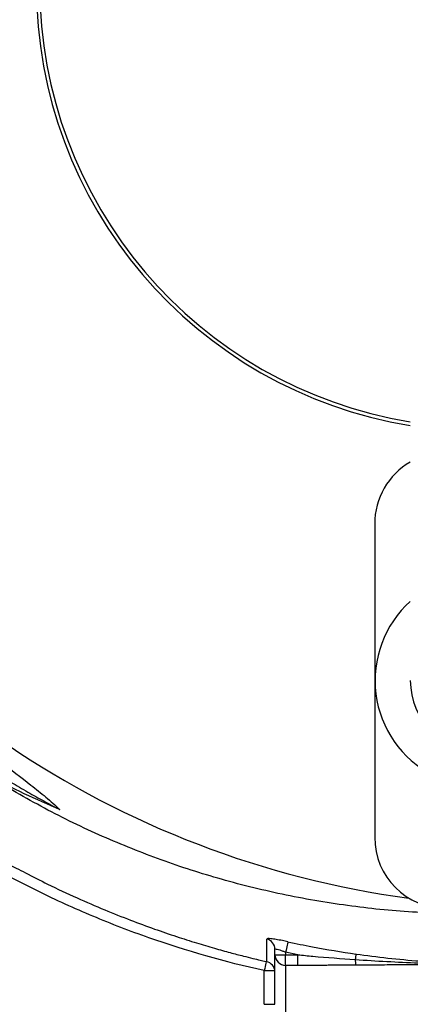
# Model space of a CAD drawing. Header units: millimetres. Extents: x 2251 to 4619, y 1142 to 5848.
# Tile 14 of 24: x 3011 to 3231, y 4090 to 4643. Entities that reach past the tile are written whole.
import ezdxf

# ---------------------------------------------------------------- set-up
doc = ezdxf.new("R2010")
doc.units = ezdxf.units.MM
doc.header["$LTSCALE"] = 2

msp = doc.modelspace()

# ---------------------------------------------------------------- linework, layer by layer
at = {"color": 7, "linetype": 'Continuous', "lineweight": 25}
for p, q in [((3210.69, 4360.25), (3210.69, 4184.25)), ((3154.69, 4118.3), (3154.69, 4121.29)), ((3154.69, 4118.3), (3160.69, 4118.3)), ((3154.69, 4090.48), (3154.69, 4118.3)), ((3167.53, 4118.3), (3160.69, 4119.75)), ((3160.69, 4119.75), (3160.69, 4118.3)), ((3160.69, 4112.32), (3160.69, 4118.3)), ((3160.69, 4118.3), (3167.53, 4118.3)), ((3167.53, 4112.32), (3167.53, 4118.3)), ((3150.03, 4114.61), (3150.03, 4114.52)), ((3148.69, 4090.48), (3148.69, 4109.39)), ((3167.53, 4112.32), (3160.69, 4112.32)), ((3160.69, 4112.32), (3160.69, 4084.41)), ((3148.69, 4090.48), (3154.69, 4090.48))]:
    msp.add_line(p, q, dxfattribs=at)
at = {"color": 8, "linetype": 'Continuous', "lineweight": 25}
msp.add_line((3148.69, 4109.39), (3154.64, 4109.39), dxfattribs=at)
at = {"color": 7, "linetype": 'Continuous', "lineweight": 25, "flags": 128}
for points in [[(3161.97, 4125.58), (3161.92, 4125.37), (3161.84, 4124.98), (3161.71, 4124.4), (3161.55, 4123.68), (3161.36, 4122.81), (3161.15, 4121.85), (3160.92, 4120.82), (3160.69, 4119.75)], [(3200.21, 4118.71), (3200.19, 4118.59), (3200.16, 4118.39), (3200.12, 4118.1), (3200.07, 4117.73), (3200.01, 4117.3), (3199.94, 4116.79), (3199.86, 4116.23), (3199.77, 4115.61)]]:
    msp.add_lwpolyline(points, dxfattribs=at)
at = {"color": 8, "linetype": 'Continuous', "lineweight": 25, "flags": 128}
msp.add_lwpolyline([(3149.83, 4114.54), (3149.78, 4114.31), (3149.62, 4113.58), (3149.42, 4112.69), (3149.19, 4111.66), (3148.95, 4110.55), (3148.69, 4109.39)], dxfattribs=at)
at = {"color": 7, "linetype": 'Continuous', "lineweight": 25}
for centre, radius, start, end in [((3270.69, 4662.25), 250, 180, 260.7931), ((3270.69, 4662.25), 248, 180, 260.7182), ((3270.69, 4662.25), 693, 181.57108, 267.02226), ((3299.85, 4671.44), 526, 209.3832, 262.3487), ((3250.69, 4360.25), 40, 120, 180), ((3270.69, 4272.25), 59.8, 131.9828, 242.5), ((3270.69, 4272.25), 40, 180, 0), ((3250.69, 4184.25), 40, 180, 270), ((3270.69, 4662.25), 651, 230.0922, 249.9078), ((3270.69, 4662.25), 655, 230.09164, 249.90836), ((3270.69, 4662.25), 688, 230.06217, 249.93742), ((3148.71, 4121.28), 5.98, 0.0994, 76.5401), ((3160.68, 4118.31), 5.99, 180.1093, 270.1093), ((3148.69, 4108.57), 6, 2.4611, 77.1727), ((3210.67, 4115.37), 10.9, 178.7051, 195.5283)]:
    msp.add_arc(centre, radius, start, end, dxfattribs=at)
msp.add_ellipse((3299.85, 4864.22), major_axis=(0, 719.45), ratio=0.963433, start_param=2.684346, end_param=2.747955, dxfattribs=at)
for points, knots in [([(3148.69, 4109.39), (3126.67, 4114.26), (3105.07, 4120.43), (3073.32, 4131.56), (3062.84, 4135.59), (3047.28, 4142.11), (3042.12, 4144.37), (3031.86, 4149.03), (3026.77, 4151.44), (3001.57, 4163.83), (2982.16, 4174.84), (2944.83, 4199.04), (2926.9, 4212.22), (2901.13, 4233.62), (2892.72, 4241.03), (2880.4, 4252.56), (2876.34, 4256.48), (2868.35, 4264.41), (2864.43, 4268.43), (2845.16, 4288.76), (2830.82, 4305.81), (2804.23, 4341.46), (2791.98, 4360.06), (2778.02, 4384.3), (2775.29, 4389.2), (2769.97, 4399.09), (2767.38, 4404.09), (2759.82, 4419.22), (2755.11, 4429.4), (2741.92, 4460.25), (2734.4, 4481.2), (2721.86, 4523.87), (2716.83, 4545.59), (2712.14, 4573.23), (2711.29, 4578.78), (2710.13, 4587.14), (2709.76, 4589.94), (2709.07, 4595.53), (2708.74, 4598.33), (2707.22, 4612.32), (2706.34, 4623.52), (2704.7, 4657.14), (2704.94, 4679.59), (2706.93, 4707.69), (2707.41, 4713.31), (2708.53, 4724.5), (2709.18, 4730.07), (2711.36, 4746.73), (2713.14, 4757.76), (2719.43, 4790.6), (2724.91, 4812.18), (2735.04, 4844.08), (2738.74, 4854.63), (2744.77, 4870.34), (2746.87, 4875.56), (2751.22, 4885.95), (2753.48, 4891.12), (2765.12, 4916.76), (2775.63, 4936.65), (2787.34, 4955.93)], [0, 0, 0, 0, 0.0625, 0.0625, 0.09375, 0.09375, 0.109375, 0.109375, 0.125, 0.125, 0.1875, 0.1875, 0.25, 0.25, 0.28125, 0.28125, 0.296875, 0.296875, 0.3125, 0.3125, 0.375, 0.375, 0.4375, 0.4375, 0.453125, 0.453125, 0.46875, 0.46875, 0.5, 0.5, 0.5625, 0.5625, 0.625, 0.625, 0.640625, 0.640625, 0.648437, 0.648437, 0.65625, 0.65625, 0.6875, 0.6875, 0.75, 0.75, 0.765625, 0.765625, 0.78125, 0.78125, 0.8125, 0.8125, 0.875, 0.875, 0.90625, 0.90625, 0.921875, 0.921875, 0.9375, 0.9375, 1, 1, 1, 1]), ([(2792.46, 4952.83), (2789.08, 4947.13), (2782.31, 4935.72), (2772.92, 4918.15), (2764.11, 4900.25), (2754.6, 4879.02), (2744.84, 4854.34), (2735.36, 4826.08), (2727.32, 4797.09), (2720.81, 4767.46), (2715.88, 4737.25), (2712.66, 4707.34), (2711.08, 4677.85), (2711.02, 4648.73), (2712.49, 4619.54), (2715.54, 4589.79), (2720.3, 4559.66), (2726.84, 4529.28), (2735.12, 4499.01), (2745.2, 4468.97), (2757.08, 4439.28), (2770.5, 4410.58), (2785.38, 4382.95), (2801.6, 4356.44), (2819.44, 4330.62), (2838.89, 4305.61), (2859.93, 4281.52), (2882.09, 4258.88), (2905.27, 4237.73), (2929.37, 4218.09), (2954.73, 4199.6), (2981.43, 4182.55), (3001.55, 4170.76), (3012.9, 4165.21), (3014.68, 4164.34)], [0, 0, 0, 0, 0.021642, 0.043284, 0.065035, 0.086787, 0.11921, 0.151655, 0.184077, 0.217365, 0.250679, 0.283967, 0.31553, 0.347092, 0.379001, 0.410909, 0.444709, 0.478535, 0.512336, 0.547119, 0.58193, 0.616713, 0.650512, 0.684338, 0.718137, 0.752918, 0.787726, 0.822507, 0.856312, 0.890142, 0.923947, 0.958735, 0.993552, 1, 1, 1, 1]), ([(2836.92, 4411.22), (2838.99, 4407.37), (2846.72, 4392.94), (2862.25, 4369.16), (2883.34, 4340.04), (2904.77, 4314.42), (2925.85, 4291.95), (2946.15, 4272.25), (2965.59, 4254.97), (2983.88, 4239.88), (3000.75, 4226.63), (3014.91, 4215.73), (3026.16, 4206.91), (3031.38, 4202.16), (3033.99, 4199.79)], [0, 0, 0, 0, 0.044896, 0.168274, 0.291529, 0.41438, 0.511255, 0.608188, 0.705076, 0.778604, 0.852133, 0.925835, 0.962948, 1, 1, 1, 1]), ([(2943.73, 4259.81), (2944.54, 4259.14), (2946.15, 4257.81), (2948.57, 4255.82), (2951.01, 4253.85), (2953.47, 4251.89), (2955.93, 4249.95), (2958.41, 4248.02), (2960.9, 4246.11), (2963.4, 4244.21), (2965.92, 4242.33), (2968.45, 4240.47), (2970.99, 4238.62), (2973.54, 4236.78), (2976.11, 4234.96), (2980.83, 4231.66), (2987.78, 4226.94), (2997.03, 4220.96), (3006.42, 4215.17), (3014.24, 4210.58), (3020.42, 4207.09), (3024.92, 4204.61), (3029.44, 4202.17), (3032.48, 4200.58), (3033.99, 4199.79)], [0, 0, 0, 0, 0.0289947, 0.0579823, 0.0869639, 0.1159407, 0.1449138, 0.1738846, 0.202854, 0.2318233, 0.2607937, 0.2897664, 0.3187425, 0.3477231, 0.3767096, 0.4057029, 0.5071482, 0.6085456, 0.7099455, 0.8113982, 0.8585678, 0.9057213, 0.9528637, 1, 1, 1, 1]), ([(3270.69, 4141.32), (3258.51, 4141.42), (3234.14, 4141.62), (3197.46, 4145.22), (3160.87, 4151.34), (3125.16, 4160.08), (3090.73, 4171.15), (3057.52, 4184.5), (3025.01, 4200.11), (3004.23, 4212.49), (2993.84, 4218.68)], [0, 0, 0, 0, 0.12552, 0.25104, 0.379214, 0.507389, 0.629316, 0.751243, 0.875621, 1, 1, 1, 1]), ([(3014.65, 4164.28), (3018.75, 4162.16), (3028.21, 4157.29), (3043.05, 4150.39), (3058.6, 4143.65), (3073.13, 4137.85), (3086.58, 4132.87), (3098.93, 4128.64), (3110.15, 4125.06), (3120.24, 4122.07), (3129.09, 4119.61), (3136.3, 4117.72), (3141.9, 4116.32), (3146.09, 4115.32), (3148.64, 4114.72), (3149.83, 4114.45), (3149.98, 4114.42)], [0, 0, 0, 0, 0.1025994, 0.2361604, 0.3584403, 0.4695804, 0.5697548, 0.6591738, 0.7381045, 0.806905, 0.8658688, 0.9143522, 0.9500731, 0.9766087, 0.996995, 1, 1, 1, 1]), ([(3161.97, 4125.58), (3160.94, 4125.8), (3158.62, 4126.29), (3155.26, 4126.9), (3152.41, 4127.29), (3150.47, 4127.4), (3150.23, 4127.2), (3150.11, 4127.09)], [0, 0, 0, 0, 0.168182, 0.377579, 0.584248, 0.791945, 1, 1, 1, 1]), ([(3161.97, 4125.58), (3166.54, 4124.61), (3179.22, 4121.92), (3192.02, 4119.96), (3200.21, 4118.71)], [0, 0, 0, 0, 0.361067, 1, 1, 1, 1]), ([(3154.69, 4121.29), (3154.75, 4121.39), (3154.87, 4121.6), (3155.86, 4121.48), (3157.32, 4121.08), (3159.02, 4120.46), (3160.17, 4119.97), (3160.69, 4119.75)], [0, 0, 0, 0, 0.203597, 0.406328, 0.611529, 0.824963, 1, 1, 1, 1]), ([(3167.53, 4118.3), (3170.37, 4118.02), (3181.1, 4116.97), (3191.86, 4116.19), (3199.77, 4115.61)], [0, 0, 0, 0, 0.264216, 1, 1, 1, 1]), ([(3200.21, 4118.71), (3206.18, 4117.92), (3218.14, 4116.34), (3236.86, 4114.64), (3256.34, 4113.52), (3278.28, 4113.29), (3301.72, 4114.34), (3323.2, 4116.32), (3336.34, 4118.07), (3341.17, 4118.71)], [0, 0, 0, 0, 0.127696, 0.255421, 0.39886, 0.542133, 0.719376, 0.896664, 1, 1, 1, 1]), ([(3199.77, 4115.61), (3205.67, 4115.21), (3211.58, 4114.85), (3223.39, 4114.23), (3229.3, 4113.97), (3241.12, 4113.53), (3247.03, 4113.37), (3258.86, 4113.14), (3264.78, 4113.08), (3276.61, 4113.08), (3282.53, 4113.14), (3294.35, 4113.37), (3300.26, 4113.53), (3312.08, 4113.97), (3317.99, 4114.23), (3329.8, 4114.85), (3335.71, 4115.21), (3341.61, 4115.61)], [0, 0, 0, 0, 0.125, 0.125, 0.25, 0.25, 0.375, 0.375, 0.5, 0.5, 0.625, 0.625, 0.75, 0.75, 0.875, 0.875, 1, 1, 1, 1]), ([(3341.21, 4112.45), (3340.15, 4112.45), (3337.96, 4112.47), (3334.6, 4112.49), (3331.08, 4112.51), (3327.39, 4112.53), (3322.01, 4112.56), (3314.85, 4112.59), (3303.09, 4112.64), (3291.27, 4112.68), (3279.5, 4112.71), (3270.67, 4112.72), (3261.85, 4112.71), (3250.09, 4112.68), (3238.26, 4112.64), (3226.52, 4112.59), (3218.54, 4112.55), (3211.6, 4112.52), (3205.73, 4112.48), (3201.97, 4112.46), (3200.17, 4112.45)], [0, 0, 0, 0, 0.022719, 0.046582, 0.071589, 0.09774, 0.125036, 0.186114, 0.250071, 0.375092, 0.437604, 0.500132, 0.562638, 0.62512, 0.750066, 0.813982, 0.875017, 0.919854, 0.961514, 1, 1, 1, 1]), ([(3200.17, 4112.45), (3199.03, 4112.44), (3196.78, 4112.42), (3193.44, 4112.4), (3190.18, 4112.38), (3187, 4112.37), (3183.48, 4112.35), (3179.64, 4112.34), (3175.5, 4112.33), (3171.47, 4112.32), (3168.83, 4112.32), (3167.53, 4112.32)], [0, 0, 0, 0, 0.104816, 0.207215, 0.307202, 0.40478, 0.499954, 0.630563, 0.75743, 0.88057, 1, 1, 1, 1])]:
    msp.add_open_spline(points, degree=3, knots=knots, dxfattribs=at)
at = {"color": 8, "linetype": 'Continuous', "lineweight": 25}
for points, knots in [([(3140.97, 3981.81), (3132.76, 3981.65), (3109.91, 3981.21), (3072.36, 3982.61), (3028.45, 3986.33), (2984.75, 3992.5), (2941.47, 4001.08), (2898.84, 4012.13), (2858.88, 4025.15), (2821.59, 4039.73), (2786.85, 4055.39), (2752.97, 4072.82), (2719.55, 4092.23), (2686.78, 4113.72), (2654.71, 4137.22), (2623.8, 4162.23), (2594.47, 4188.17), (2566.65, 4214.89), (2540.38, 4242.33), (2515.25, 4270.83), (2491.1, 4300.62), (2468.01, 4331.69), (2446.04, 4364.02), (2425.48, 4397.26), (2409.15, 4426.24), (2399.94, 4444.23), (2396.66, 4450.64)], [0, 0, 0, 0, 0.026485, 0.073729, 0.121133, 0.168599, 0.216043, 0.263394, 0.310604, 0.351531, 0.392512, 0.433494, 0.474421, 0.517118, 0.559867, 0.602631, 0.645348, 0.686171, 0.727028, 0.767886, 0.808709, 0.850706, 0.89274, 0.934775, 0.976771, 1, 1, 1, 1]), ([(2403.11, 4451.15), (2406.01, 4445.52), (2414.66, 4428.7), (2430.11, 4401.25), (2449.9, 4369.11), (2471.02, 4337.83), (2493.62, 4307.16), (2517.72, 4277.19), (2543.31, 4247.98), (2570.12, 4219.89), (2597.87, 4193.2), (2626.44, 4167.88), (2655.81, 4143.97), (2686.23, 4121.44), (2718.15, 4100.17), (2751.62, 4080.39), (2786.56, 4062.17), (2822.43, 4045.85), (2860.4, 4030.96), (2900.56, 4017.88), (2942.86, 4006.92), (2985.8, 3998.39), (3029.17, 3992.33), (3071.82, 3988.52), (3100.01, 3987.89), (3113.62, 3987.59)], [0, 0, 0, 0, 0.0212782, 0.0634856, 0.1057293, 0.1479735, 0.1901813, 0.2336049, 0.2770678, 0.3205305, 0.3639539, 0.4062974, 0.4486837, 0.4910568, 0.5333825, 0.5774222, 0.6215255, 0.6656288, 0.7096685, 0.7584234, 0.8073253, 0.8563224, 0.9053426, 0.9542985, 1, 1, 1, 1]), ([(3150.03, 4114.52), (3150.03, 4114.5), (3150.05, 4114.18), (3150.07, 4115.77), (3150.09, 4118.81), (3150.1, 4122.58), (3150.1, 4125.59), (3150.11, 4127.09)], [0, 0, 0, 0, 0.028258, 0.353762, 0.609642, 0.804786, 1, 1, 1, 1])]:
    msp.add_open_spline(points, degree=3, knots=knots, dxfattribs=at)

doc.saveas('drawing.dxf')
